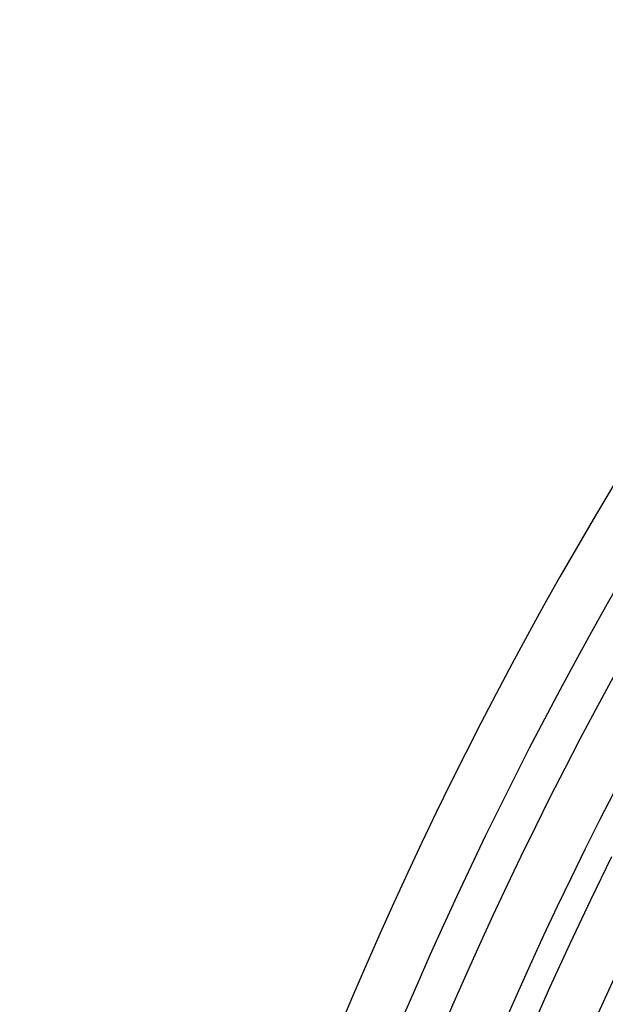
# Model space of a CAD drawing. Header units: millimetres. Extents: x -345 to 345, y -305 to 305.
# Tile 13 of 87: x -305 to -262, y 119 to 191. Entities that reach past the tile are written whole.
import ezdxf

# ---------------------------------------------------------------- set-up
doc = ezdxf.new("R2010")
doc.units = ezdxf.units.MM
doc.layers.add('THICK', color=7, linetype='Continuous')

msp = doc.modelspace()

# ---------------------------------------------------------------- linework, layer by layer
at = {"layer": 'THICK'}
for p, q in [((-263.083, 126.694), (-261.527, 129.876)), ((-264.6, 123.494), (-263.083, 126.694)), ((-266.079, 120.275), (-264.6, 123.494)), ((-267.518, 117.039), (-266.079, 120.275))]:
    msp.add_line(p, q, dxfattribs=at)
for radius, start, end in [(305, 120.37505, 179.6249), (301, 120.38072, 179.61929), (298, 120.11126, 179.88875), (294, 120.38978, 179.61024), (288, 120.39791, 179.6021), (282, 120.40634, 179.59362), (276, 120.41522, 179.5848), (270, 120.42444, 179.57557), (264, 120.43407, 179.56595)]:
    msp.add_arc((0, 0), radius, start, end, dxfattribs=at)

doc.saveas('drawing.dxf')
